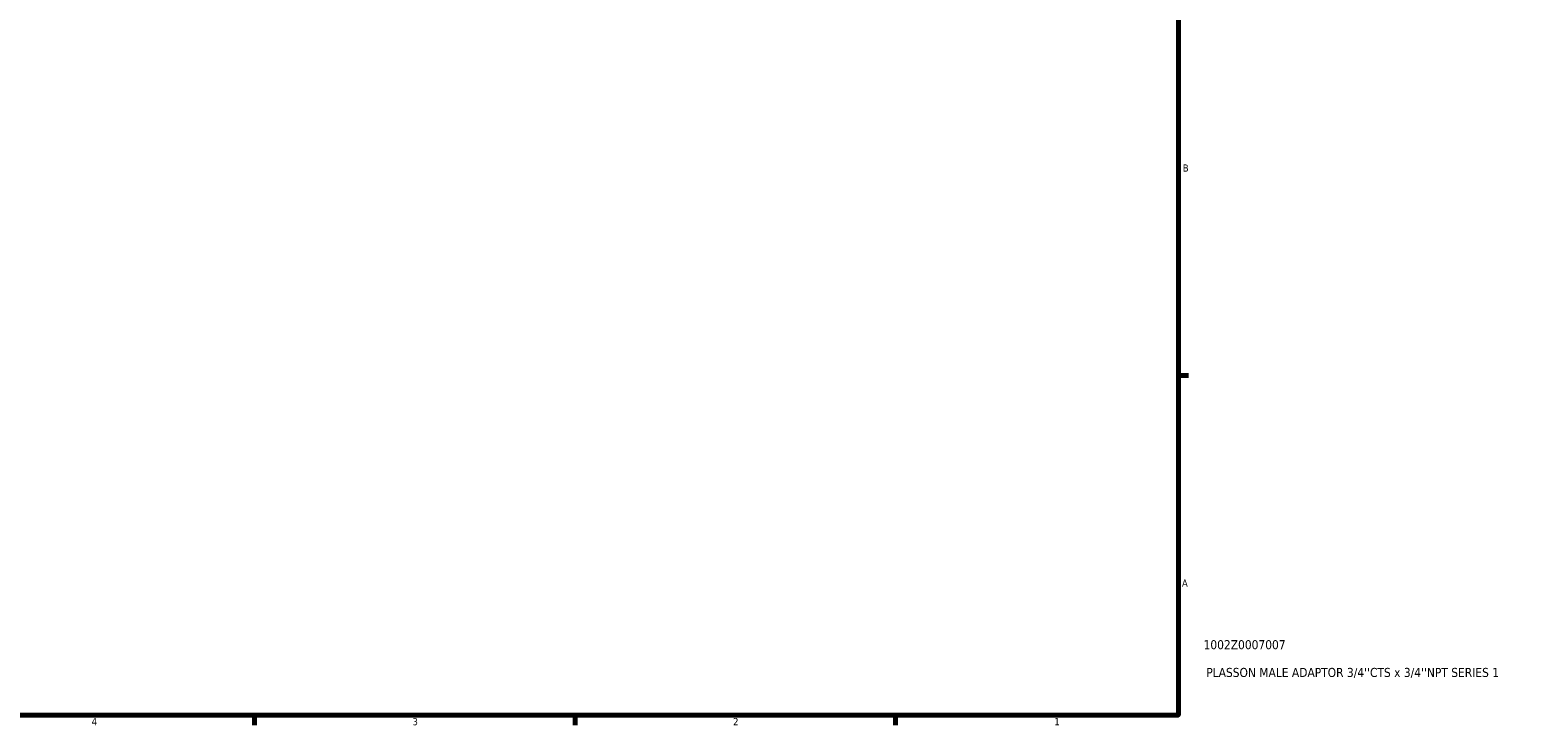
# Model space of a CAD drawing. Header units: inches. Extents: x -1.5 to 38, y -0.9 to 21.4.
# Tile 4 of 6: x 18.3 to 38, y 0.9 to 10.1. Entities that reach past the tile are written whole.
import ezdxf

# ---------------------------------------------------------------- set-up
doc = ezdxf.new("R2010")
doc.units = ezdxf.units.IN
doc.header["$MEASUREMENT"] = 0
doc.layers.add('Border (ANSI)', color=7, linetype='Continuous', lineweight=70)
doc.layers.add('Title (ANSI)', color=7, linetype='Continuous', lineweight=50)
doc.styles.add('Note Text (ANSI)', font='tahoma.ttf')
doc.styles.add('Text Style29', font='tahoma.ttf')

# ---------------------------------------------------------------- blocks, each defined once
blk = doc.blocks.new('Borders Default Border')
at = {"layer": 'Border (ANSI)'}
for p, q in [((33.5, 5.5), (33.634, 5.5)), ((21.25, 1), (21.25, 0.866)), ((25.5, 1), (25.5, 0.866)), ((29.75, 1), (29.75, 0.866))]:
    blk.add_line(p, q, dxfattribs=at)
at = {"layer": 'Border (ANSI)', "flags": 128}
blk.add_lwpolyline([(0.5, 1), (0.5, 21), (33.5, 21), (33.5, 1), (0.5, 1)], dxfattribs=at)
at = {"layer": 'Border (ANSI)', "color": 5, "true_color": 0x0000ff, "char_height": 0.0945, "attachment_point": 7, "style": 'Note Text (ANSI)'}
for s, insert in [('B', (33.558, 8.203)), ('A', (33.547, 2.703)), ('4', (19.092, 0.866)), ('3', (23.346, 0.864)), ('2', (27.596, 0.866)), ('1', (31.854, 0.866))]:
    blk.add_mtext(s, dxfattribs=dict(at, insert=insert))
blk = doc.blocks.new('Title Blocks ANSI - Large')
at = {"layer": 'Title (ANSI)', "color": 5, "true_color": 0x0000ff, "style": 'Text Style29'}
for tag, p in [('PART_NUMBER_001', (0.333, 0.873)), ('DESCRIPTION_001', (0.369, 0.505))]:
    blk.add_attdef(tag, p, '', height=0.12, dxfattribs=at)

msp = doc.modelspace()

# ---------------------------------------------------------------- block references
msp.add_blockref('Borders Default Border', (0, 0))
msp.add_blockref('Title Blocks ANSI - Large', (33.5, 1)).add_auto_attribs({'PART_NUMBER_001': '1002Z0007007', 'DESCRIPTION_001': "PLASSON MALE ADAPTOR 3/4''CTS x 3/4''NPT SERIES 1"})

doc.saveas('drawing.dxf')
